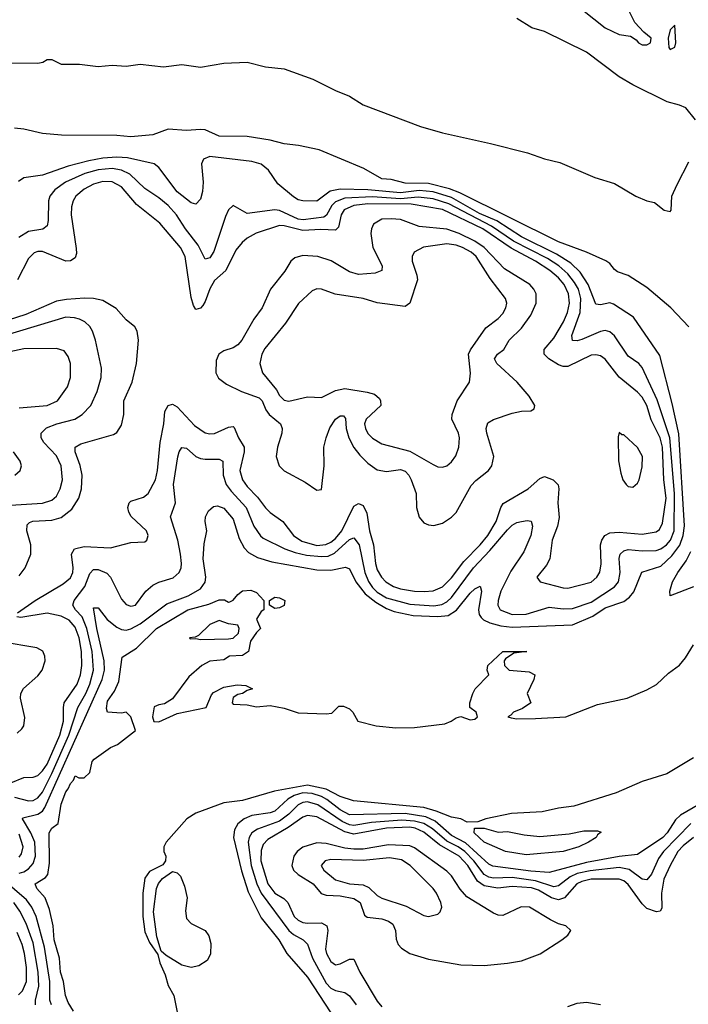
# Model space of a CAD drawing. Header units: inches. Extents: x 1173000 to 1307049, y 522583 to 678455.
# Tile 49 of 256: x 1213192 to 1216068, y 532332 to 536570. Entities that reach past the tile are written whole.
import ezdxf

# ---------------------------------------------------------------- set-up
doc = ezdxf.new("R2010")
doc.units = ezdxf.units.IN
doc.header["$MEASUREMENT"] = 0
doc.layers.add('B2513', color=7, linetype='Continuous')

msp = doc.modelspace()

# ---------------------------------------------------------------- linework, layer by layer
at = {"layer": 'B2513', "color": 5}
for points, elevation in [([(1215612.5, 536612.5), (1215710, 536534.8), (1215770, 536506), (1215819.6, 536499.6), (1215843.6, 536483.6), (1215854, 536470), (1215870, 536462), (1215890, 536462), (1215906, 536470), (1215908, 536490), (1215876.4, 536516.4), (1215838, 536558), (1215802, 536630)], 620), ([(1216098.4, 536138.4), (1216058, 536190), (1216030, 536202.7), (1215976.9, 536216.9), (1215829, 536290), (1215770, 536324.5), (1215630, 536429.5), (1215450, 536519.3), (1215395.5, 536535.5), (1215330, 536574.5)], 620), ([(1213150, 536384.7), (1213270, 536382.3), (1213292.3, 536387.7), (1213310, 536398), (1213330, 536399), (1213370, 536379.1), (1213450, 536377.9), (1213530, 536368.6), (1213590, 536373.9), (1213650, 536370.1), (1213710, 536379.1), (1213810, 536366.4), (1213890, 536376.4), (1213970, 536365.5), (1214070, 536382.7), (1214170, 536387.6), (1214250, 536367.4), (1214330, 536358.8), (1214453.4, 536313.4), (1214550, 536264.6), (1214610, 536241.3), (1214670, 536203.7), (1214915.8, 536110), (1215010, 536082.4), (1215217.3, 536037.3), (1215376.6, 535996.6), (1215450, 535971.4), (1215515.5, 535955.5), (1215666, 535890), (1215750, 535864.2), (1215842, 535810), (1215890, 535789.6), (1215922.5, 535782.5), (1215964.4, 535750), (1215990, 535743.9), (1215994.5, 535750), (1215997.7, 535810), (1216019.4, 535860.6), (1216070, 535957.6)], 620), ([(1216070, 535248.1), (1215992.7, 535330), (1215890, 535416.9), (1215810, 535468.7), (1215764.1, 535484.1), (1215750, 535494.6), (1215730, 535520.8), (1215712.7, 535532.7), (1215630, 535569.9), (1215510, 535613.7), (1215084.9, 535824.9), (1215041.3, 535841.3), (1214950, 535864.9), (1214850, 535865.9), (1214790, 535881.5), (1214750, 535885), (1214672, 535930), (1214480.4, 536010), (1214391.2, 536028.8), (1214330, 536035.9), (1214270, 536051.4), (1214170, 536066.7), (1214050, 536068.3), (1213990, 536095.7), (1213970, 536097.4), (1213910, 536093.5), (1213830, 536099.4), (1213765, 536075), (1213670, 536065.1), (1213610, 536071.3), (1213372.6, 536072.6), (1213290, 536080.2), (1213210, 536099), (1213170, 536102.8)], 620), ([(1213190, 532896), (1213210, 532902.6), (1213230, 532914.4), (1213250, 532938.4), (1213260.2, 532970), (1213257.1, 533030), (1213240.6, 533070), (1213203.8, 533130), (1213205.3, 533134.7), (1213270, 533150.1), (1213290, 533164), (1213300.6, 533179.4), (1213547, 533730), (1213556.5, 533770), (1213555, 533810), (1213524.3, 533950), (1213510, 534039.1), (1213530, 534038.8), (1213568.4, 533988.4), (1213610, 533954.7), (1213630, 533945.2), (1213650, 533942.9), (1213670, 533947.9), (1213710, 533969.1), (1213824.6, 534055.4), (1213917.2, 534090), (1213970, 534120.5), (1213990, 534149.2), (1213992.5, 534170), (1213981.9, 534250), (1213985.6, 534314.4), (1213996.8, 534370), (1213989.9, 534409.9), (1213991.9, 534430), (1214004.4, 534455.6), (1214014.7, 534465.3), (1214025.8, 534474.2), (1214042.7, 534477.3), (1214070, 534467.3), (1214110, 534420.2), (1214136.5, 534336.5), (1214157.3, 534297.2), (1214176.9, 534276.9), (1214215.6, 534255.6), (1214276.4, 534236.4), (1214470, 534201.9), (1214530, 534200.1), (1214594, 534214), (1214610, 534205.8), (1214638.6, 534150), (1214678.5, 534098.5), (1214723.4, 534063.4), (1214770, 534035), (1214802.5, 534022.5), (1214885.1, 534005.1), (1214990, 534000.7), (1215034.8, 534005.2), (1215070.9, 534029.1), (1215130, 534100.9), (1215150, 534120.7), (1215172.1, 534132.1), (1215178, 534110), (1215165.1, 534030), (1215169.1, 534010), (1215177, 533997), (1215186.9, 533986.9), (1215214, 533974), (1215261.5, 533961.5), (1215310, 533955.3), (1215570, 533964.8), (1215657.9, 534002.1), (1215710, 534038.6), (1215790, 534065.1), (1215815.7, 534084.3), (1215833.2, 534106.8), (1215868.7, 534191.3), (1215950, 534217.1), (1215997.6, 534262.4), (1216031.5, 534308.5), (1216045.5, 534350), (1216050.9, 534390.9), (1216026.9, 534786.9), (1215998.2, 534918.2), (1215944.9, 535124.9), (1215832.1, 535290), (1215745.6, 535345.6), (1215730, 535350.6), (1215690, 535343.2), (1215670, 535346), (1215636.7, 535430), (1215602.8, 535482.8), (1215562.6, 535522.6), (1215500.6, 535560.6), (1215350, 535635.2), (1215244.2, 535704.2), (1215170, 535736.1), (1215050, 535804.3), (1214970, 535829.6), (1214910, 535835.4), (1214830, 535824.4), (1214690, 535837), (1214570, 535841.2), (1214527.9, 535832.1), (1214470, 535788.8), (1214410, 535790.6), (1214390, 535794.3), (1214370, 535806.9), (1214302.9, 535862.9), (1214262.6, 535922.6), (1214230, 535948), (1214190, 535959.3), (1214010, 535980.9), (1213982.9, 535970), (1213974.1, 535950), (1213981.8, 535870), (1213978.4, 535830), (1213970, 535797), (1213950, 535776.4), (1213930, 535781.2), (1213870, 535828.7), (1213790, 535934.2), (1213770, 535949.8), (1213655.3, 535975.3), (1213610, 535978.4), (1213550, 535973.9), (1213490, 535962.8), (1213400.3, 535939.7), (1213290, 535900.4), (1213210, 535888.8), (1213187, 535873)], 640), ([(1213170, 533222.9), (1213230, 533208.2), (1213250, 533209), (1213270, 533220.1), (1213290, 533245.6), (1213330, 533324.8), (1213402.9, 533490), (1213442.2, 533610), (1213476.9, 533670), (1213493.9, 533710), (1213509.7, 533770), (1213504.4, 533850), (1213481.5, 533950), (1213460.4, 534000.4), (1213431.6, 534030), (1213421, 534050), (1213426.4, 534070), (1213472.2, 534130), (1213493.4, 534186.6), (1213510, 534203.5), (1213516.4, 534203.6), (1213530, 534202.9), (1213567, 534187), (1213582.6, 534170), (1213630, 534075.3), (1213650, 534053.4), (1213670, 534045.6), (1213690, 534050.3), (1213734.6, 534110), (1213764.3, 534135.7), (1213790, 534149.4), (1213851.7, 534168.3), (1213878.2, 534190), (1213886.5, 534210), (1213888.4, 534230), (1213883.8, 534270), (1213871.6, 534330), (1213841, 534430), (1213862.1, 534490), (1213853.5, 534570), (1213871.7, 534688.3), (1213878.4, 534710), (1213890, 534728), (1213910, 534725.4), (1213949.7, 534689.7), (1213970, 534681.6), (1213990, 534677.9), (1214050, 534679), (1214065.2, 534670), (1214067.2, 534610), (1214080.7, 534570), (1214101, 534541), (1214165.7, 534470), (1214198.5, 534390), (1214228, 534348), (1214239, 534339), (1214332.5, 534292.5), (1214376.9, 534276.9), (1214425.5, 534265.5), (1214490, 534258.8), (1214518.5, 534261.5), (1214546.5, 534273.5), (1214610, 534332.7), (1214630, 534339.2), (1214652.2, 534310), (1214676.2, 534190), (1214692.5, 534152.5), (1214710, 534125.9), (1214730, 534106.1), (1214770, 534081.1), (1214870, 534053.7), (1214972.7, 534047.3), (1215007.2, 534052.8), (1215030, 534064.1), (1215050, 534083.4), (1215143.7, 534210), (1215214.8, 534285.2), (1215290, 534374.4), (1215310, 534393.7), (1215330, 534405.4), (1215349.9, 534410.1), (1215374.3, 534414.3), (1215392.1, 534412.1), (1215397.7, 534390), (1215390.1, 534350), (1215360.9, 534279.1), (1215304.2, 534195.8), (1215262.3, 534110), (1215249.6, 534069.6), (1215248.6, 534050), (1215259, 534030), (1215310, 534009.4), (1215370, 534010.8), (1215470, 534041.9), (1215530, 534034.1), (1215570, 534035.6), (1215650, 534062.7), (1215750.5, 534129.5), (1215767.3, 534150), (1215775.5, 534190), (1215769.9, 534250.1), (1215775.5, 534270), (1215790, 534284.5), (1215810, 534289.6), (1215870, 534284.1), (1215930, 534285.8), (1215950, 534292), (1215973.9, 534310), (1215991.3, 534330), (1216007.3, 534370), (1216008, 534530), (1215989, 534770), (1215933.4, 534933.4), (1215870, 535072.4), (1215854.5, 535090), (1215810, 535122.4), (1215750, 535209.8), (1215730, 535226.4), (1215710, 535231.7), (1215690, 535227.8), (1215610, 535194.1), (1215590, 535187.9), (1215569.5, 535189.5), (1215567.4, 535210), (1215602.3, 535310), (1215606.1, 535370), (1215595.4, 535410), (1215578.8, 535438.8), (1215550, 535475.4), (1215511.6, 535510), (1215461.8, 535541.8), (1215316.7, 535616.7), (1215221.5, 535681.5), (1215037.6, 535777.6), (1214970, 535799.1), (1214905.4, 535805.4), (1214830, 535798.4), (1214710, 535807), (1214590, 535801.5), (1214550, 535786.6), (1214534.7, 535770), (1214512, 535728), (1214499.6, 535720.4), (1214412, 535708), (1214390, 535711.7), (1214310, 535749.2), (1214290, 535752.1), (1214170, 535735.9), (1214110, 535769.6), (1214090, 535751.8), (1214076.7, 535723.3), (1214027.8, 535572.2), (1214010, 535545.6), (1213990, 535538.8), (1213959.2, 535599.2), (1213904.9, 535670), (1213866.8, 535730), (1213830, 535770), (1213790, 535803.9), (1213730, 535843.4), (1213665.6, 535905.6), (1213630, 535922.2), (1213590, 535929.4), (1213530, 535924.2), (1213472.5, 535907.5), (1213389.4, 535870.6), (1213342.8, 535837.2), (1213322.1, 535810), (1213315.7, 535790), (1213315, 535705), (1213310, 535682), (1213291.5, 535668.5), (1213230, 535658.2), (1213187.9, 535632.1)], 660), ([(1213182.5, 534017.5), (1213258.1, 534070), (1213378.4, 534141.6), (1213410, 534167), (1213420.5, 534190), (1213422.7, 534210), (1213414.4, 534270), (1213427.2, 534292.8), (1213470, 534302.3), (1213582.6, 534297.4), (1213670, 534319.1), (1213730, 534323.1), (1213739.5, 534330), (1213744.7, 534350), (1213736.8, 534370), (1213671.1, 534431.1), (1213661, 534450), (1213657.5, 534470), (1213662.4, 534490), (1213670, 534497.6), (1213725.2, 534514.8), (1213744.8, 534530), (1213776.3, 534590), (1213785.3, 534630), (1213796.1, 534750), (1213811.5, 534830), (1213815.8, 534884.2), (1213830, 534909.3), (1213850, 534915.4), (1213870, 534903.2), (1213943.9, 534823.9), (1213990, 534792.2), (1214010, 534786.9), (1214030, 534788.5), (1214090, 534816.6), (1214110, 534819.4), (1214115.1, 534815.1), (1214133.3, 534770), (1214157.2, 534730), (1214158.1, 534710), (1214138.8, 534630), (1214150.1, 534590), (1214170, 534560.9), (1214214.7, 534514.7), (1214250, 534468.8), (1214270, 534448.8), (1214323.5, 534410), (1214369.1, 534350), (1214405, 534325), (1214470, 534307.4), (1214509.5, 534310.5), (1214530, 534320.5), (1214550, 534337), (1214577.5, 534370), (1214630, 534476.3), (1214650, 534487.8), (1214670, 534479), (1214685.4, 534445.4), (1214696.5, 534370), (1214714.6, 534310), (1214722.9, 534230), (1214730, 534201.6), (1214747.6, 534170), (1214766.4, 534150), (1214800.6, 534130), (1214830, 534120.4), (1214889.9, 534110.1), (1214931.6, 534108.4), (1214970, 534112.3), (1215010, 534128.8), (1215050, 534168.2), (1215102.4, 534237.6), (1215172.9, 534310), (1215205.1, 534350), (1215241.8, 534410), (1215260.9, 534470), (1215272.3, 534487.7), (1215379.8, 534550), (1215430, 534595.8), (1215450, 534603.2), (1215487, 534590), (1215507.9, 534567.9), (1215510.9, 534550), (1215506.7, 534490), (1215512.5, 534427.5), (1215506, 534390), (1215481.9, 534330), (1215472.3, 534250), (1215458.1, 534221.9), (1215417.1, 534170), (1215431, 534150), (1215530, 534124.6), (1215550, 534123.4), (1215650, 534148.9), (1215674.7, 534170), (1215687.5, 534192.5), (1215692.6, 534227.4), (1215690.4, 534310), (1215696, 534330), (1215709.5, 534350.5), (1215730, 534360.8), (1215770, 534364.4), (1215870, 534356), (1215930, 534366.2), (1215944.2, 534375.8), (1215957.5, 534402.5), (1215972.1, 534510), (1215962, 534590), (1215957.4, 534730), (1215947.6, 534770), (1215907.5, 534847.5), (1215889.1, 534909.1), (1215870, 534945), (1215850, 534967.2), (1215770, 535031.1), (1215710, 535108.6), (1215690, 535123.4), (1215670, 535127.9), (1215650, 535126.1), (1215550, 535077.7), (1215530, 535077.2), (1215510, 535084.3), (1215468.4, 535110), (1215447.6, 535130), (1215447.4, 535150), (1215490, 535198.8), (1215530.5, 535270), (1215548, 535310), (1215557, 535350), (1215553.2, 535390), (1215533.8, 535430), (1215510, 535458.2), (1215472.9, 535490), (1215411.4, 535530), (1215306.2, 535586.2), (1215184.1, 535670), (1215010, 535753.6), (1214876.1, 535776.1), (1214690, 535777.6), (1214630, 535770), (1214587.9, 535752.1), (1214574.5, 535730), (1214563.4, 535676.6), (1214550, 535663.9), (1214487.6, 535667.6), (1214410, 535662.9), (1214330, 535683), (1214310, 535683.4), (1214209.4, 535650.6), (1214170.2, 535630), (1214148.4, 535611.6), (1214121.6, 535578.4), (1214078.4, 535490), (1214030, 535446.9), (1214009.2, 535410.8), (1213990, 535356.4), (1213979.7, 535340.3), (1213970, 535327.6), (1213950, 535323.1), (1213939.4, 535339.4), (1213930, 535374), (1213903.6, 535550), (1213884.2, 535590), (1213794.8, 535694.8), (1213694.8, 535774.8), (1213630.2, 535850.2), (1213590, 535871.5), (1213550, 535873.5), (1213510, 535862.4), (1213470, 535840.6), (1213434, 535810), (1213421.9, 535790), (1213415.3, 535764.7), (1213413.6, 535730), (1213435.6, 535584.4), (1213436.1, 535563.9), (1213430, 535545.6), (1213410, 535531.4), (1213390, 535531.1), (1213290, 535572), (1213270, 535572.3), (1213253.7, 535566.3), (1213230, 535541.8), (1213183.3, 535450)], 680), ([(1213190, 534176.2), (1213215.7, 534210), (1213239.9, 534270), (1213240.6, 534310), (1213222.8, 534370), (1213223.7, 534396.3), (1213234, 534406), (1213249, 534411), (1213330, 534415.5), (1213370, 534426.7), (1213416.4, 534463.6), (1213445.9, 534510), (1213457.5, 534550), (1213460.7, 534610), (1213451.6, 534651.6), (1213431, 534710), (1213430.8, 534730), (1213455.2, 534744.8), (1213596, 534784), (1213610, 534793.2), (1213630, 534824.2), (1213639.6, 534870), (1213640.7, 534930), (1213675.8, 535010), (1213694.1, 535090), (1213702.4, 535190), (1213697.1, 535230), (1213687.4, 535247.4), (1213650, 535278.5), (1213607.5, 535327.5), (1213550, 535361.4), (1213510, 535369.4), (1213470.7, 535370.7), (1213394, 535366), (1213350, 535358.4), (1213218.9, 535301.1), (1213070, 535253.1)], 720), ([(1213130, 534478.9), (1213290, 534488.8), (1213330, 534502), (1213350, 534519.3), (1213366.6, 534550), (1213375.8, 534590), (1213369.9, 534650), (1213350, 534692.7), (1213295.9, 534750), (1213284.7, 534770), (1213285, 534790), (1213307.1, 534812.9), (1213351.3, 534830), (1213428.8, 534851.2), (1213461.2, 534870), (1213498, 534910), (1213525, 534970), (1213542.5, 535030), (1213544.1, 535070), (1213517.8, 535190), (1213505, 535230), (1213493.3, 535250), (1213471.9, 535270), (1213450, 535280.7), (1213427.4, 535287.4), (1213390, 535289), (1213130, 535211.3)], 740), ([(1213190, 534899.5), (1213310, 534909.1), (1213355.3, 534930), (1213398.3, 534990), (1213409.9, 535030), (1213409.9, 535090), (1213400.6, 535120.6), (1213384, 535144), (1213350, 535155.2), (1213210, 535152.6), (1213150, 535139.9)], 760), ([(1213170.7, 534609.3), (1213193.6, 534630), (1213199.7, 534650), (1213193.7, 534670), (1213166, 534710)], 760), ([(1216090, 534129), (1215989.6, 534090), (1215987.9, 534110), (1216000.6, 534150), (1216022.7, 534190), (1216059, 534241), (1216079, 534281)], 620), ([(1213422.9, 532302.9), (1213400.3, 532340.4), (1213389.3, 532369.3), (1213380.5, 532430), (1213367.8, 532470), (1213362.8, 532530), (1213341, 532610), (1213336.6, 532670), (1213319.8, 532739.8), (1213301.7, 532790), (1213265.6, 532830), (1213259.3, 532850), (1213302.9, 532877.1), (1213313.3, 532890), (1213320.5, 532939.5), (1213318.9, 533070), (1213330.6, 533089.4), (1213357.7, 533110), (1213370, 533193.4), (1213390, 533246), (1213400.9, 533259.1), (1213410, 533282.8), (1213423.9, 533296.1), (1213430, 533316), (1213447.1, 533307.1), (1213470, 533306.3), (1213493.4, 533330), (1213503.2, 533376.8), (1213512.3, 533387.7), (1213582.1, 533437.9), (1213612.9, 533450), (1213690.4, 533510), (1213670, 533569.5), (1213650, 533589.2), (1213630, 533585.2), (1213570, 533589.3), (1213565.3, 533605.3), (1213570, 533636.4), (1213599.5, 533680.5), (1213618, 533722), (1213633.4, 533826.6), (1213695.2, 533864.8), (1213780.2, 533950), (1213914.7, 534030), (1214005.9, 534054.1), (1214050, 534072.8), (1214072.4, 534072.4), (1214090, 534062.8), (1214095.5, 534064.5), (1214110, 534071), (1214130, 534096), (1214150, 534111), (1214185.6, 534114.4), (1214210, 534104.7), (1214242, 534070), (1214242, 534030), (1214230, 534022), (1214211.3, 533990), (1214227.3, 533950), (1214210, 533932.7), (1214184.9, 533895), (1214176, 533850), (1214150, 533833.2), (1214094, 533830), (1214070, 533814), (1214010, 533809.2), (1213976, 533790), (1213919, 533741), (1213850, 533647), (1213815.2, 533624.7), (1213790, 533621.6), (1213770, 533612), (1213763.3, 533570), (1213769.7, 533549.7), (1213790, 533547.3), (1213870, 533584.2), (1213994, 533610), (1214016.6, 533663.4), (1214025.9, 533674.1), (1214070, 533697), (1214126.8, 533706.8), (1214164.7, 533704.7), (1214194, 533690), (1214170, 533682), (1214150.6, 533669.4), (1214130, 533665.2), (1214110, 533652.7), (1214106.3, 533630), (1214110, 533624.4), (1214170, 533621.3), (1214210, 533613), (1214270, 533618.7), (1214330, 533607.2), (1214390, 533586.9), (1214510, 533582.3), (1214534.5, 533585.5), (1214564.8, 533615.2), (1214584.8, 533615.2), (1214610, 533603.2), (1214625.2, 533590), (1214647.2, 533550), (1214726, 533530), (1214810, 533522.4), (1214890, 533523.3), (1215021.1, 533538.9), (1215048.4, 533550), (1215070, 533565.2), (1215090, 533570.4), (1215130, 533556.9), (1215150, 533558.9), (1215161.1, 533570), (1215155.4, 533590), (1215128.5, 533610), (1215127.9, 533630), (1215141.1, 533670), (1215151.3, 533690), (1215209.5, 533750), (1215202.7, 533770), (1215205.2, 533790), (1215270.2, 533850.2), (1215374, 533850), (1215316.9, 533843.1), (1215281.4, 533818.6), (1215276, 533810), (1215277.3, 533790), (1215298, 533770), (1215383.4, 533763.4), (1215407.3, 533750), (1215403.8, 533730), (1215374.9, 533670), (1215390.8, 533630), (1215354.2, 533605.8), (1215316.3, 533590), (1215304.1, 533575.9), (1215291.3, 533570), (1215305.5, 533565.5), (1215330, 533560.9), (1215410, 533561.7), (1215540.9, 533570), (1215676.9, 533623.1), (1215804.7, 533650), (1215890, 533686.2), (1215931.2, 533708.8), (1215982.1, 533757.9), (1216030, 533791.8), (1216056.3, 533823.7), (1216090, 533879.5)], 620), ([(1213154.5, 533285.5), (1213210, 533308.5), (1213250, 533309.6), (1213270, 533317.5), (1213290, 533336.5), (1213310, 533365.1), (1213364.8, 533490), (1213380.8, 533550), (1213380.1, 533610), (1213384, 533630), (1213439.8, 533710), (1213454.2, 533750), (1213459.3, 533790), (1213458.3, 533850), (1213447.2, 533910), (1213430, 533955.2), (1213404.9, 533984.9), (1213370, 534002.3), (1213310, 534014.9), (1213197.2, 533997.2), (1213179.6, 533999.6)], 680), ([(1213180.7, 533499.3), (1213201.9, 533518.1), (1213209.2, 533530.8), (1213213.6, 533566.4), (1213195.7, 533650), (1213197.5, 533670), (1213208.7, 533691.3), (1213270, 533745.3), (1213288.5, 533770), (1213301.2, 533810), (1213300.2, 533830), (1213291.4, 533851.4), (1213265.9, 533865.9), (1213112.7, 533892.7)], 720), ([(1216090, 533392.5), (1215975.8, 533324.2), (1215870, 533290.3), (1215758.3, 533241.7), (1215575.3, 533184.7), (1215510, 533176.4), (1215439.4, 533160.6), (1215306.9, 533153.1), (1215197.3, 533130), (1215163.2, 533116.8), (1215116.1, 533116.1), (1215089, 533130), (1215050, 533137.1), (1214983.7, 533163.8), (1214930, 533178.5), (1214627.9, 533207.9), (1214570, 533226.6), (1214510, 533257.9), (1214430, 533275.8), (1214288.5, 533250), (1214150, 533209.9), (1214070, 533198.5), (1213950, 533154.8), (1213911, 533130), (1213822.4, 533030), (1213811.8, 533010), (1213812, 532990), (1213820.3, 532970), (1213819.3, 532950), (1213807.7, 532932.2), (1213750, 532904.1), (1213730, 532874.5), (1213721.9, 532810), (1213722.1, 532710), (1213730, 532643.7), (1213750, 532598), (1213786.8, 532546.8), (1213794.8, 532510), (1213818.4, 532458.4), (1213830, 532412.4), (1213855.5, 532370), (1213870, 532297.6)], 620), ([(1216170, 533224.4), (1216034.6, 533145.4), (1216013.4, 533126.6), (1215976.8, 533070), (1215957.7, 533050), (1215850, 532976.7), (1215770, 532968), (1215630, 532942.2), (1215470, 532899.6), (1215390, 532905.4), (1215226.9, 532926.9), (1215210, 532935.5), (1215110, 533026.8), (1215050, 533058.5), (1214979.7, 533119.7), (1214939.4, 533139.4), (1214850, 533153.2), (1214610, 533147), (1214570, 533169.5), (1214513.5, 533213.5), (1214490, 533226.5), (1214450, 533240), (1214410, 533241.8), (1214372.4, 533230), (1214345.6, 533214.4), (1214290, 533163.3), (1214270, 533155.7), (1214190, 533144.7), (1214157.9, 533130), (1214130.6, 533109.4), (1214116.4, 533083.6), (1214112.1, 533050), (1214145.9, 532905.9), (1214175.5, 532815.5), (1214230, 532703.7), (1214306.8, 532610), (1214340.8, 532550), (1214430, 532448.9), (1214530, 532295.4)], 640), ([(1216078.5, 533110), (1215960.6, 532990), (1215940.3, 532959.7), (1215910, 532892.8), (1215890, 532867.8), (1215870, 532869.9), (1215812.9, 532912.9), (1215770, 532920.9), (1215646.2, 532906.2), (1215590, 532894.8), (1215559.6, 532880.4), (1215510, 532841.9), (1215490, 532837.1), (1215410, 532864.1), (1215310, 532878), (1215230, 532875.5), (1215210, 532878.8), (1215190, 532890.2), (1215145.7, 532950), (1215107.3, 532990), (1215078.7, 533010), (1215030, 533034.1), (1214967.9, 533087.9), (1214929.9, 533110), (1214890, 533120.6), (1214835.5, 533124.5), (1214705.6, 533114.4), (1214630, 533101.5), (1214610, 533103.8), (1214579.1, 533119.1), (1214475.1, 533190), (1214430, 533203.6), (1214410, 533200.6), (1214389.4, 533190.6), (1214350.2, 533149.8), (1214310, 533119.6), (1214214.3, 533085.7), (1214190.6, 533069.4), (1214178.7, 533050), (1214174.7, 533030), (1214187.9, 532930), (1214212.6, 532850), (1214231, 532811), (1214350, 532650.1), (1214370, 532633), (1214412, 532610), (1214430, 532590.2), (1214451.4, 532530), (1214510, 532422.8), (1214530, 532401.9), (1214550, 532390.7), (1214590, 532382.7), (1214610, 532368.7), (1214638.8, 532330)], 660), ([(1216089.8, 533050.1), (1216045.3, 533014.7), (1216023.4, 532990), (1215989.4, 532930), (1215963, 532870), (1215952.2, 532810), (1215954.5, 532745.5), (1215946.7, 532733.3), (1215930.5, 532729.5), (1215890, 532744.4), (1215870, 532763.8), (1215810, 532848), (1215790, 532863.8), (1215770, 532870.2), (1215650, 532870.5), (1215610, 532861.2), (1215588.7, 532850), (1215535, 532790), (1215510, 532782.2), (1215479.4, 532790), (1215423.5, 532823.5), (1215393, 532833), (1215310, 532839), (1215248.4, 532831.6), (1215190, 532841.3), (1215161.5, 532861.5), (1215119.6, 532930), (1215082.5, 532970), (1214998.2, 533018.2), (1214930, 533073.1), (1214893.2, 533090), (1214870, 533094.8), (1214769.8, 533090.2), (1214630, 533064.9), (1214590, 533074.1), (1214470, 533138.5), (1214430, 533144.7), (1214410, 533138.1), (1214346.6, 533093.4), (1214258.9, 533041.1), (1214239.9, 533020.1), (1214230, 532994.7), (1214229.4, 532950), (1214259.7, 532850), (1214290, 532810.4), (1214327.6, 532787.6), (1214345.5, 532770), (1214373, 532710), (1214390, 532693.7), (1214410, 532683.9), (1214430, 532680.5), (1214490, 532682.9), (1214512.6, 532670), (1214517.1, 532650), (1214507.6, 532570), (1214511.8, 532550), (1214530, 532515.9), (1214550, 532502.3), (1214570, 532505.7), (1214610, 532526.6), (1214630, 532526.4), (1214655.5, 532470), (1214730, 532345.2), (1214750, 532321.7)], 680), ([(1213190, 532965.7), (1213200.1, 532979.9), (1213206.3, 533010), (1213190, 533064.6)], 660), ([(1213328.7, 532330), (1213322.3, 532350), (1213321, 532430), (1213298.2, 532578.2), (1213262.6, 532710), (1213243.6, 532750), (1213221.4, 532781.4), (1213118.2, 532870)], 640), ([(1213259.7, 532330), (1213259.6, 532350), (1213274.7, 532410), (1213271.5, 532470), (1213250, 532596.5), (1213219.7, 532679.7), (1213192.4, 532732.4), (1213166.4, 532770)], 660), ([(1213186.7, 532373.3), (1213204.8, 532390), (1213221.2, 532430), (1213222, 532490), (1213213.3, 532550), (1213202.5, 532590), (1213181.2, 532641.2)], 680), ([(1215550, 532323), (1215590, 532337.1), (1215630, 532341.2), (1215690, 532331.6)], 680)]:
    msp.add_lwpolyline(points, dxfattribs=dict(at, elevation=elevation))
for points, elevation in [([(1216010, 536546), (1215990, 536526), (1215981, 536490), (1215984.7, 536450), (1215990, 536442), (1216010, 536452), (1216014, 536470)], 620), ([(1214790, 535713.5), (1214750, 535710.7), (1214714.2, 535690), (1214705, 535670), (1214702.2, 535650), (1214711.1, 535590), (1214750.9, 535510), (1214750.1, 535489.9), (1214721.2, 535478.8), (1214650, 535473.2), (1214610, 535485), (1214531.5, 535531.5), (1214474.3, 535550), (1214410, 535554.3), (1214375.1, 535544.9), (1214359, 535530), (1214332.6, 535487.4), (1214271.5, 535410), (1214235.7, 535330), (1214198.8, 535281.2), (1214147.9, 535190), (1214130, 535170.5), (1214110, 535157.1), (1214070, 535145), (1214048.1, 535130), (1214036.6, 535103.4), (1214035.6, 535050), (1214047.1, 535027.1), (1214081.6, 535001.6), (1214146.4, 534970), (1214222.8, 534942.8), (1214234.9, 534930), (1214250.6, 534890.6), (1214265.5, 534870), (1214314, 534830), (1214320.7, 534810), (1214319.9, 534790), (1214300.5, 534730), (1214294.9, 534690), (1214308.1, 534650), (1214330, 534628.6), (1214419.7, 534579.7), (1214470, 534545.3), (1214490, 534548.4), (1214502.1, 534650), (1214500.8, 534730), (1214509.9, 534770.1), (1214526.7, 534813.3), (1214549.9, 534850.1), (1214570, 534865.5), (1214585.4, 534865.4), (1214593.4, 534853.4), (1214597, 534810), (1214608.2, 534770), (1214629.1, 534729.1), (1214655.1, 534695.1), (1214690, 534660.9), (1214730, 534632.1), (1214770, 534625.2), (1214830, 534633.2), (1214850, 534626.8), (1214865.5, 534610), (1214875.7, 534590), (1214897.1, 534530), (1214898.6, 534470), (1214910, 534428.4), (1214930, 534404.6), (1214950, 534395.3), (1214972.9, 534392.9), (1215010, 534402.6), (1215050, 534429.3), (1215070, 534449.2), (1215134.5, 534565.5), (1215153.7, 534586.3), (1215208.2, 534630), (1215223, 534650), (1215232, 534690), (1215201.4, 534790), (1215199, 534810), (1215205.5, 534834.5), (1215230, 534849.4), (1215310, 534876.8), (1215350, 534884.6), (1215390, 534886), (1215404.7, 534895.3), (1215408.2, 534910), (1215383.8, 534950), (1215332, 535010), (1215244.1, 535090), (1215235, 535110), (1215247.3, 535130), (1215274.3, 535150), (1215298, 535190), (1215350, 535242.6), (1215390, 535298.6), (1215413.2, 535350), (1215413.2, 535390), (1215403.7, 535410), (1215386.4, 535430), (1215277.6, 535497.6), (1215190.6, 535590), (1215150, 535616.1), (1215082, 535650), (1215030, 535668.9), (1214910, 535679.5), (1214830.3, 535710.3)], 720), ([(1215030, 535605.5), (1214929, 535591), (1214888.5, 535570), (1214879.6, 535550), (1214879.7, 535530), (1214900.5, 535470), (1214902.5, 535450), (1214870.8, 535349.2), (1214850, 535335), (1214730, 535350.6), (1214669.3, 535369.3), (1214548.6, 535388.6), (1214490, 535409.8), (1214470, 535410.9), (1214450, 535402.2), (1214391.8, 535348.2), (1214335.8, 535264.2), (1214246, 535154), (1214233.6, 535130), (1214224.4, 535090), (1214236.3, 535050), (1214296.4, 534976.4), (1214310, 534952.6), (1214330, 534932.4), (1214350, 534928.4), (1214430, 534947.2), (1214490, 534943.2), (1214550, 534974.3), (1214590, 534982.3), (1214687.1, 534967.1), (1214718.1, 534958.1), (1214739.2, 534939.2), (1214744.2, 534930), (1214745.2, 534910), (1214681.8, 534850), (1214675.3, 534830), (1214678.9, 534810), (1214690, 534788.5), (1214710, 534768.7), (1214750, 534743.9), (1214870, 534712.5), (1214970, 534654.7), (1214990, 534646), (1215010, 534644.4), (1215030, 534650.3), (1215050, 534667.4), (1215067.4, 534692.6), (1215080.8, 534730), (1215083.5, 534770), (1215079.4, 534790), (1215050.8, 534850), (1215051.7, 534870), (1215073.3, 534930), (1215126.8, 535010), (1215131.6, 535048.4), (1215123.2, 535130), (1215130.4, 535149.6), (1215196.7, 535243.3), (1215250, 535283.8), (1215270, 535304.7), (1215282.9, 535330), (1215287, 535350), (1215282.2, 535370), (1215216.1, 535456.1), (1215156.1, 535550), (1215133.6, 535570), (1215096.8, 535590), (1215070, 535599.4)], 740), ([(1215770, 534792.7), (1215766.1, 534773.9), (1215768.2, 534671.8), (1215778.4, 534618.4), (1215786.8, 534590), (1215800.2, 534570), (1215810, 534560.8), (1215830, 534558.5), (1215850, 534575.6), (1215856.7, 534590), (1215870, 534645.5), (1215870.9, 534690), (1215850, 534729.1), (1215790, 534782.4), (1215782.7, 534782.7)], 720), ([(1214290, 534035.3), (1214266, 534050), (1214266, 534070), (1214290, 534084.7), (1214310, 534082), (1214332, 534070), (1214330, 534048), (1214310, 534038)], 620), ([(1214050, 533983.7), (1214010, 533966.6), (1213961, 533919), (1213947.3, 533912.7), (1213922, 533910), (1213924.7, 533904.7), (1213950, 533906.8), (1213970, 533902.8), (1214090, 533904.6), (1214110, 533908.4), (1214133.6, 533930), (1214135.6, 533950), (1214130, 533964), (1214090, 533969.2)], 620), ([(1215250, 533073.4), (1215290, 533075.5), (1215361.7, 533061.7), (1215430, 533054.4), (1215554.8, 533065.2), (1215618, 533078), (1215678, 533078), (1215692.7, 533072.7), (1215678, 533062), (1215671.3, 533050), (1215638.8, 533030), (1215597.3, 533010), (1215530, 532989.2), (1215370, 532974.7), (1215281.2, 532990), (1215189.8, 533030), (1215147.1, 533070), (1215148, 533090), (1215190, 533090.7)], 620), ([(1214470, 533027.1), (1214410, 533007.8), (1214385.4, 532990), (1214370.6, 532970), (1214362.7, 532930), (1214369.6, 532910), (1214390.1, 532890), (1214453.7, 532850), (1214488.4, 532808.4), (1214510, 532801.1), (1214570, 532798.9), (1214630, 532787.6), (1214656.3, 532770), (1214675.8, 532715.8), (1214686.4, 532706.4), (1214750, 532699.5), (1214778, 532690), (1214796.8, 532676.8), (1214809.2, 532650), (1214812.1, 532612.1), (1214820.2, 532590), (1214833.7, 532573.7), (1214870, 532550.2), (1214950, 532526.6), (1215090, 532501.9), (1215190, 532498.7), (1215290, 532509.4), (1215350, 532519.3), (1215430.4, 532549.6), (1215524.2, 532610), (1215549.6, 532630), (1215562, 532650), (1215540.9, 532670), (1215510, 532678.7), (1215475.7, 532695.7), (1215385.1, 532750), (1215348.6, 532751.4), (1215270, 532714.4), (1215250, 532715.9), (1215230, 532723.7), (1215115.2, 532795.2), (1215087, 532827), (1215050, 532884.3), (1215030, 532904.9), (1214890, 533005.7), (1214870, 533014.4), (1214777.9, 533017.9), (1214670, 532999.2), (1214630, 532999.1), (1214590, 533003.9), (1214510, 533024.8)], 720), ([(1214783.1, 532963.1), (1214670, 532950.8), (1214530, 532955.5), (1214505.3, 532950), (1214489.1, 532930), (1214499.7, 532910), (1214550, 532867.2), (1214610, 532851), (1214670, 532846.4), (1214694.3, 532834.3), (1214730, 532800.7), (1214750, 532789), (1214854.2, 532754.2), (1214930, 532714.3), (1214950, 532710.3), (1214990, 532720.5), (1215000.9, 532730), (1215007.3, 532750), (1215003.5, 532770), (1214985.1, 532810), (1214970.8, 532830), (1214871.2, 532930), (1214834, 532954)], 740), ([(1213930, 532489.8), (1213890, 532501.1), (1213822.2, 532542.2), (1213801.3, 532561.3), (1213782.3, 532622.3), (1213767.9, 532730), (1213780.6, 532830), (1213788.7, 532851.3), (1213806.4, 532873.6), (1213850, 532903.1), (1213870, 532898), (1213883.4, 532883.4), (1213900.5, 532840.5), (1213912.2, 532790), (1213905.1, 532734.9), (1213910, 532702), (1213930, 532679.5), (1213990.2, 532650.2), (1214006.1, 532626.1), (1214013.7, 532593.7), (1214012.9, 532547.1), (1213998.8, 532521.2), (1213963, 532497)], 620)]:
    msp.add_lwpolyline(points, close=True, dxfattribs=dict(at, elevation=elevation))

doc.saveas('drawing.dxf')
